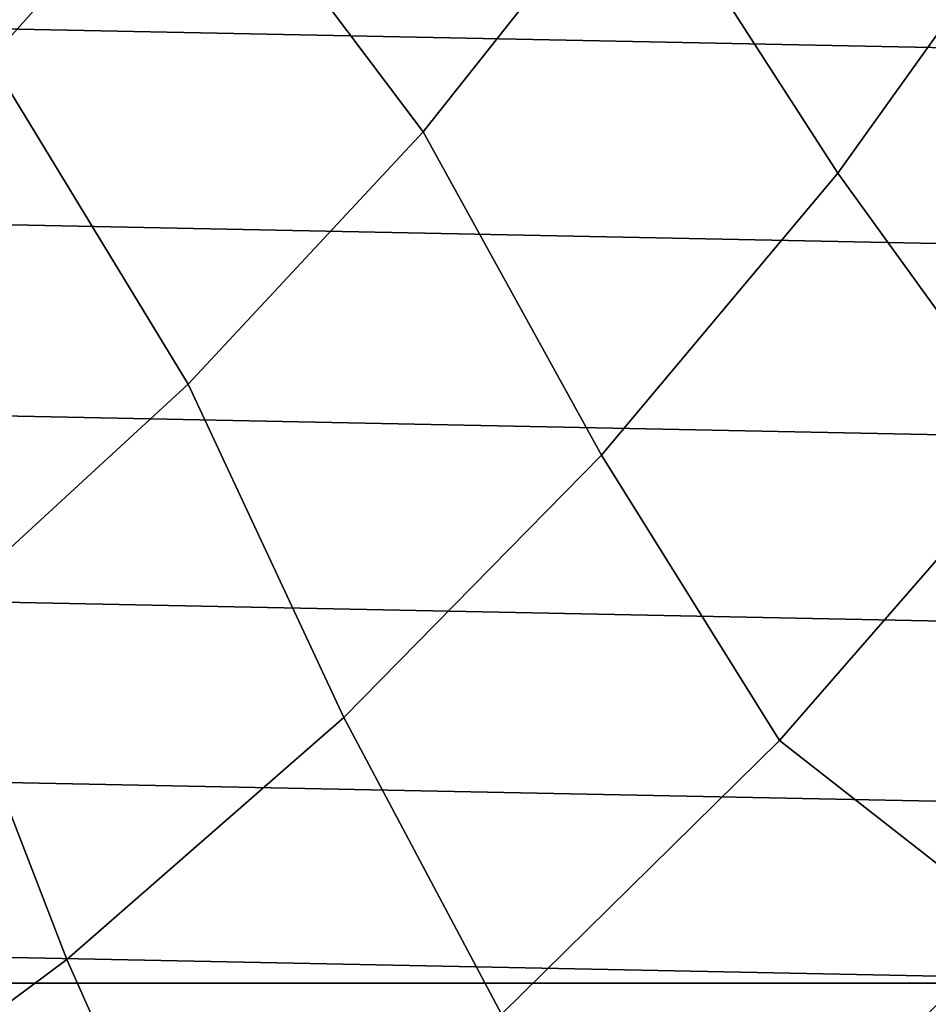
# Model space of a CAD drawing. Header units: metres. Extents: x -25 to 167, y -25 to 25.
# Tile 26 of 135: x 12.81 to 16.78, y -16.33 to -12.03. Entities that reach past the tile are written whole.
import ezdxf

# ---------------------------------------------------------------- set-up
doc = ezdxf.new("R2010")
doc.units = ezdxf.units.M
doc.layers.add('solid_12_061_372_XXX', color=7, linetype='CONTINUOUS')

msp = doc.modelspace()

# ---------------------------------------------------------------- linework, layer by layer
at = {"layer": 'solid_12_061_372_XXX'}
for points in [[(16.384346, -12.698339, 118.289413), (17.319109, -11.390482, 118.289413), (16.334383, -10.06587, 119.697227), (15.507109, -11.336933, 119.68869)], [(14.570979, -12.517309, 119.68869), (15.507109, -11.336933, 119.68869), (14.388552, -10.10271, 120.991341), (13.575526, -11.193703, 120.97818)], [(13.575526, -11.193703, 120.97818), (12.237459, -10.143437, 122.151642), (11.429347, -11.046303, 122.151543), (12.67879, -12.200089, 120.97818)], [(21.224592, -12.237609, -100), (-21.699129, -11.375269, -100), (-22.13925, -10.492403, -100), (21.699129, -11.375269, -100)], [(13.545226, -13.620694, 119.68869), (14.570979, -12.517309, 119.68869), (13.575526, -11.193703, 120.97818), (12.67879, -12.200089, 120.97818)], [(15.507109, -11.336933, 119.68869), (14.570979, -12.517309, 119.68869), (15.351045, -13.929826, 118.289413), (16.384346, -12.698339, 118.289413)], [(20.713583, -13.083422, -100), (-21.224592, -12.237609, -100), (-21.699129, -11.375269, -100), (21.224592, -12.237609, -100)], [(17.247896, -13.892776, 116.787193), (18.265291, -12.525108, 116.787193), (17.319109, -11.390482, 118.289413), (16.384346, -12.698339, 118.289413)], [(12.436159, -14.640301, 119.68869), (13.545226, -13.620694, 119.68869), (12.67879, -12.200089, 120.97818), (11.707645, -13.134874, 120.97818)], [(20.168453, -13.909163, -100), (-20.713583, -13.083422, -100), (-21.224592, -12.237609, -100), (20.713583, -13.083422, -100)], [(14.570979, -12.517309, 119.68869), (13.545226, -13.620694, 119.68869), (14.225418, -15.077537, 118.289413), (15.351045, -13.929826, 118.289413)], [(16.12833, -15.178146, 116.787193), (17.247896, -13.892776, 116.787193), (16.384346, -12.698339, 118.289413), (15.351045, -13.929826, 118.289413)], [(19.591871, -14.710722, -100), (-20.168453, -13.909163, -100), (-20.713583, -13.083422, -100), (20.168453, -13.909163, -100)], [(13.545226, -13.620694, 119.68869), (12.436159, -14.640301, 119.68869), (13.014237, -16.134567, 118.289413), (14.225418, -15.077537, 118.289413)], [(16.12833, -15.178146, 116.787193), (17.164927, -15.987, 115.189415), (18.346069, -14.616448, 115.189415), (17.247896, -13.892776, 116.787193)], [(18.985172, -15.485756, -100), (-19.591871, -14.710722, -100), (-20.168453, -13.909163, -100), (19.591871, -14.710722, -100)], [(14.913224, -16.373604, 116.787193), (16.12833, -15.178146, 116.787193), (15.351045, -13.929826, 118.289413), (14.225418, -15.077537, 118.289413)], [(12.436159, -14.640301, 119.68869), (11.2506, -15.569858, 119.68869), (11.724786, -17.094561, 118.289413), (13.014237, -16.134567, 118.289413)], [(18.345339, -16.238237, -100), (-18.985172, -15.485756, -100), (-19.591871, -14.710722, -100), (18.985172, -15.485756, -100)], [(13.609776, -17.472069, 116.787193), (14.913224, -16.373604, 116.787193), (14.225418, -15.077537, 118.289413), (13.014237, -16.134567, 118.289413)], [(14.913224, -16.373604, 116.787193), (15.88166, -17.262436, 115.189415), (17.164927, -15.987, 115.189415), (16.12833, -15.178146, 116.787193)], [(18.345339, -16.238237, -100), (-18.345339, -16.238239, -100), (-18.985172, -15.485756, -100)], [(17.164927, -15.987, 115.189415), (15.88166, -17.262436, 115.189415), (17.424643, -17.424639, 113.5177)], [(12.225705, -18.467033, 116.787193), (13.609776, -17.472069, 116.787193), (13.014237, -16.134567, 118.289413), (11.724786, -17.094561, 118.289413)], [(18.345339, -16.238237, -100), (17.674871, -16.965588, -100), (-18.345339, -16.238239, -100)], [(17.674871, -16.965588, -100), (-17.67487, -16.965588, -100), (-18.345339, -16.238239, -100)]]:
    msp.add_3dface(points, dxfattribs=at)

doc.saveas('drawing.dxf')
